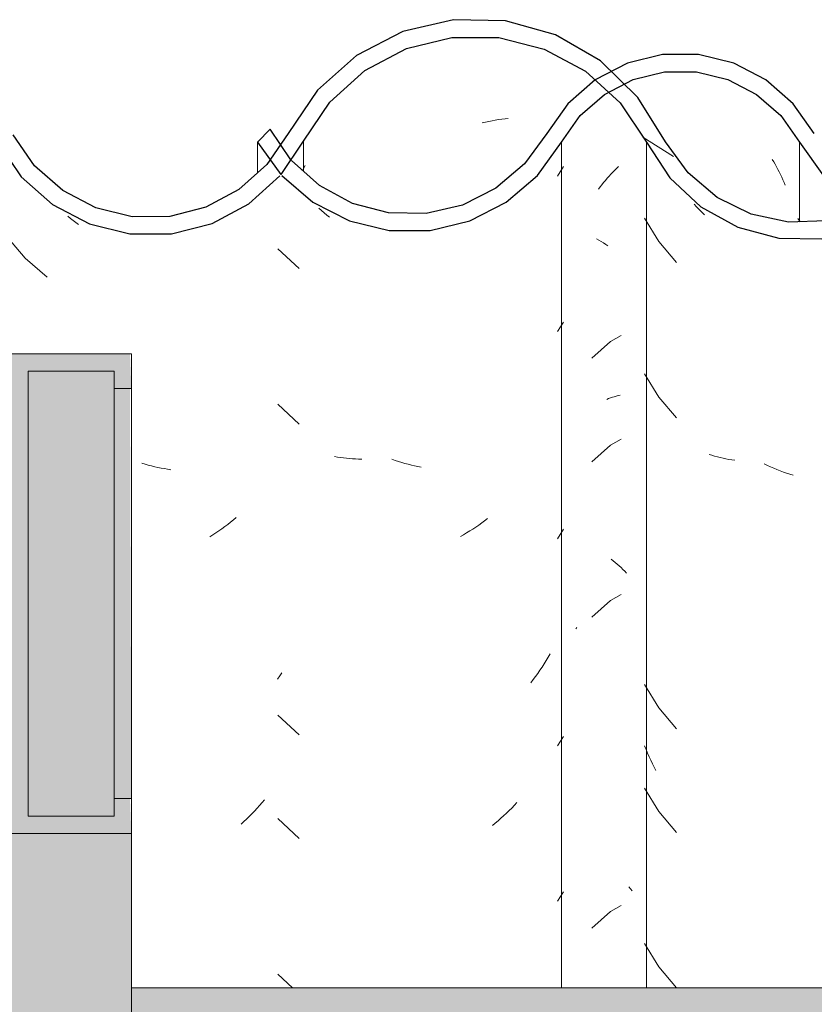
# Model space of a CAD drawing. Header units: metres. Extents: x 9.7 to 43.6, y -0.5 to 5.6.
# Tile 103 of 154: x 28.182 to 28.413, y 2.907 to 3.194. Entities that reach past the tile are written whole.
import ezdxf

# ---------------------------------------------------------------- set-up
doc = ezdxf.new("R2010")
doc.units = ezdxf.units.M
doc.layers.add('A-GLAZ-CWMG', color=7, linetype='Continuous', lineweight=5)
doc.layers.add('A-ROOF', color=7, linetype='Continuous', lineweight=5)
pattern_1 = [(49.99999999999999, (-1.416, 2.847), (0.3643649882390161, -0.03187713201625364), [0.0381, -0.4191]), (355, (-1.416, 2.847), (-0.07048450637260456, 0.382117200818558), [0.03048, -0.33528]), (100.451, (-1.386, 2.845), (0.2938857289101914, 0.3502294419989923), [0.03238, -0.35618]), (46.184, (-1.416, 2.949), (0.5421605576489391, -0.08408366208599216), [0.05715, -0.62865]), (96.636, (-1.371, 2.942), (0.4748050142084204, 0.494854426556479), [0.04857, -0.53427]), (351.184, (-1.416, 2.949), (0.4748105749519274, 0.4948459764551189), [0.04572, -0.50292]), (21, (-1.366, 2.923), (0.3032264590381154, -0.204528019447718), [0.0381, -0.4191]), (326, (-1.366, 2.923), (0.1236069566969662, 0.3683788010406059), [0.03048, -0.33528]), (71.45100000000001, (-1.34, 2.906), (0.4268328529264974, 0.1638389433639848), [0.03238, -0.35618]), (37.50000000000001, (-1.416, 2.847), (0.006180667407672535, 0.1691081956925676), [0.01676, -0.31445, 0.01676, -0.3236, -0.33655]), (37.50000000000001, (-1.416, 2.847), (0.006180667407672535, 0.1691081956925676), [-0.6715800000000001, 0.01676, -0.31979]), (7.499999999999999, (-1.416, 2.847), (0.1336413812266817, 0.2003577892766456), [0.01676, -0.17729, 0.01676, -0.30683, -0.12827]), (7.499999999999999, (-1.416, 2.847), (0.1336413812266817, 0.2003577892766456), [-0.51765, 0.01676, -0.11151]), (327.5, (-1.53, 2.847), (0.2711815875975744, -0.01146058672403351), [0.01676, -0.11024, 0.01676, -0.37948, -0.52578]), (327.5, (-1.53, 2.847), (0.2711815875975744, -0.01146058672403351), [-0.5232399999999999, 0.01676, -0.50902]), (317.5, (-1.58, 2.847), (0.2962578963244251, 0.05085069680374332), [0.01676, -0.14834, 0.01676, -0.24638, -0.37338]), (317.5, (-1.58, 2.847), (0.2962578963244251, 0.05085069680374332), [-0.42824, 0.01676, -0.35662])]

# ---------------------------------------------------------------- blocks, each defined once
blk = doc.blocks.new('FP_132-B')
at = {"layer": 'A-GLAZ-CWMG', "color": 9, "true_color": 0xc0c0c0}
blk.add_line((-1.81218007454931, 3.135888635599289), (-1.811485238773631, 3.134899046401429), dxfattribs=at)
blk = doc.blocks.new('FP_133-B')
at = {"layer": 'A-GLAZ-CWMG', "color": 9, "true_color": 0xc0c0c0}
for p, q in [((-1.864883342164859, 3.150439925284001), (-1.864312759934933, 3.150985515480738)), ((-1.819604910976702, 3.153061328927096), (-1.819175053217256, 3.152344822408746)), ((-1.819175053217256, 3.152344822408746), (-1.818755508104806, 3.151620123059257)), ((-1.818755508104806, 3.151620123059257), (-1.818346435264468, 3.150887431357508)), ((-1.818346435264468, 3.150887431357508), (-1.817947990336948, 3.150146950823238)), ((-1.8676280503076, 3.147552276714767), (-1.867094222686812, 3.148150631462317)), ((-1.867094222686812, 3.148150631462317), (-1.866552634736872, 3.148738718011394)), ((-1.866552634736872, 3.148738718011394), (-1.866003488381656, 3.149316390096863)), ((-1.866003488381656, 3.149316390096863), (-1.865446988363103, 3.149883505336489)), ((-1.865446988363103, 3.149883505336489), (-1.864883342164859, 3.150439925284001)), ((-1.817947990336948, 3.150146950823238), (-1.817560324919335, 3.149398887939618)), ((-1.817560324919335, 3.149398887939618), (-1.817183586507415, 3.148643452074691)), ((-1.817183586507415, 3.148643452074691), (-1.816817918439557, 3.147880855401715)), ((-1.869681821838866, 3.145059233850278), (-1.869180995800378, 3.145697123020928)), ((-1.869180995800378, 3.145697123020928), (-1.868671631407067, 3.146325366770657)), ((-1.868671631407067, 3.146325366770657), (-1.868153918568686, 3.146943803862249)), ((-1.868153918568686, 3.146943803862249), (-1.8676280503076, 3.147552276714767)), ((-1.816817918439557, 3.147880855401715), (-1.816463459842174, 3.147111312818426)), ((-1.816463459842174, 3.147111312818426), (-1.816120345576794, 3.146335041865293)), ((-1.816120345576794, 3.146335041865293), (-1.81578870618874, 3.145552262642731)), ((-1.870173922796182, 3.144411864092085), (-1.869681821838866, 3.145059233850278)), ((-1.866627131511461, 3.100081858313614), (-1.872112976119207, 3.09521341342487)), ((-1.863537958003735, 3.101826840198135), (-1.866627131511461, 3.100081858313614)), ((-1.86774102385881, 3.083244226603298), (-1.867208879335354, 3.083453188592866)), ((-1.867208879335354, 3.083453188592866), (-1.86666893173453, 3.083651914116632)), ((-1.86666893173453, 3.083651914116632), (-1.866121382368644, 3.083840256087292)), ((-1.866121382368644, 3.083840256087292), (-1.865566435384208, 3.084018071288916)), ((-1.865566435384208, 3.084018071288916), (-1.865004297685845, 3.084185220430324)), ((-1.865004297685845, 3.084185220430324), (-1.864435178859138, 3.084341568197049)), ((-1.864435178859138, 3.084341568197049), (-1.86385929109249, 3.08448698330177)), ((-1.863537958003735, 3.071684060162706), (-1.866627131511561, 3.069939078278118)), ((-1.866627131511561, 3.069939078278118), (-1.872112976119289, 3.065070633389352)), ((-1.863537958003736, 3.026469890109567), (-1.86662713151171, 3.024724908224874)), ((-1.86662713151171, 3.024724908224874), (-1.872112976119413, 3.01985646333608)), ((-1.876771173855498, 3.016528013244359), (-1.876443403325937, 3.016910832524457)), ((-1.863537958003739, 2.936041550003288), (-1.866627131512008, 2.934296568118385)), ((-1.866627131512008, 2.934296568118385), (-1.872112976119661, 2.929428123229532))]:
    blk.add_line(p, q, dxfattribs=at)
blk = doc.blocks.new('FP_134-B')
at = {"layer": 'A-GLAZ-CWMG', "color": 9, "true_color": 0xc0c0c0}
for p, q in [((-1.882074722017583, 3.148208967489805), (-1.88038244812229, 3.150955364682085)), ((-1.95083204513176, 3.138169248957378), (-1.951609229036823, 3.138850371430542)), ((-1.950046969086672, 3.137501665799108), (-1.95083204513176, 3.138169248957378)), ((-1.949254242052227, 3.136847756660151), (-1.950046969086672, 3.137501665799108)), ((-1.948454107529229, 3.136207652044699), (-1.949254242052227, 3.136847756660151)), ((-1.963474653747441, 3.127043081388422), (-1.957327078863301, 3.121283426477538)), ((-1.882074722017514, 3.102994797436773), (-1.880382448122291, 3.105741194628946)), ((-1.963474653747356, 3.081828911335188), (-1.957327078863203, 3.076069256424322)), ((-1.946160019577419, 3.066470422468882), (-1.947016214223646, 3.066619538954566)), ((-1.945296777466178, 3.06633687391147), (-1.946160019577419, 3.066470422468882)), ((-1.944426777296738, 3.066219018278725), (-1.945296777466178, 3.06633687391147)), ((-1.943550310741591, 3.066116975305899), (-1.944426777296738, 3.066219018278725)), ((-1.942667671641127, 3.066030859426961), (-1.943550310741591, 3.066116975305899)), ((-1.94177915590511, 3.06596077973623), (-1.942667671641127, 3.066030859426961)), ((-1.940885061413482, 3.065906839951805), (-1.94177915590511, 3.06596077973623)), ((-1.939985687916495, 3.065869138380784), (-1.940885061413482, 3.065906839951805)), ((-1.939081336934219, 3.065847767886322), (-1.939985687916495, 3.065869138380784)), ((-1.929332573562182, 3.065486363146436), (-1.930270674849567, 3.065810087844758)), ((-1.928393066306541, 3.06517963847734), (-1.929332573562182, 3.065486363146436)), ((-1.927452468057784, 3.064889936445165), (-1.928393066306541, 3.06517963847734)), ((-1.926511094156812, 3.064617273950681), (-1.927452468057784, 3.064889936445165)), ((-1.925569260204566, 3.06436166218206), (-1.926511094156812, 3.064617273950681)), ((-1.924627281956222, 3.064123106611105), (-1.925569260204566, 3.06436166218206)), ((-1.923685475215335, 3.063901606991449), (-1.924627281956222, 3.064123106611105)), ((-1.922744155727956, 3.063697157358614), (-1.923685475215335, 3.063901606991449)), ((-1.921803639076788, 3.063509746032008), (-1.922744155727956, 3.063697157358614)), ((-1.903301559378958, 3.047927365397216), (-1.904158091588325, 3.047300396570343)), ((-1.902452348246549, 3.048569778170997), (-1.903301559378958, 3.047927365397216)), ((-1.907651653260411, 3.044949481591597), (-1.908540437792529, 3.044401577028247)), ((-1.906768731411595, 3.045513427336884), (-1.907651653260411, 3.044949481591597)), ((-1.905891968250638, 3.046093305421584), (-1.906768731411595, 3.045513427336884)), ((-1.905021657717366, 3.046689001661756), (-1.905891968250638, 3.046093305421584)), ((-1.904158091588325, 3.047300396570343), (-1.905021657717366, 3.046689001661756)), ((-1.882074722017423, 3.042709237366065), (-1.880382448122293, 3.045455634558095)), ((-1.90943478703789, 3.043869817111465), (-1.910334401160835, 3.043354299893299)), ((-1.908540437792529, 3.044401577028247), (-1.90943478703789, 3.043869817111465)), ((-1.884779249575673, 3.008215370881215), (-1.885370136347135, 3.007250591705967)), ((-1.884201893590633, 3.009190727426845), (-1.884779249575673, 3.008215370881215)), ((-1.88659170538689, 3.005353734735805), (-1.88722197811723, 3.004422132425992)), ((-1.885974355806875, 3.006296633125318), (-1.88659170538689, 3.005353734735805)), ((-1.885370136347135, 3.007250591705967), (-1.885974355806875, 3.006296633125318)), ((-1.888520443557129, 3.002593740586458), (-1.889188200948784, 3.001697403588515)), ((-1.887864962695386, 3.003502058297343), (-1.888520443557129, 3.002593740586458)), ((-1.88722197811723, 3.004422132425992), (-1.887864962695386, 3.003502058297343)), ((-1.889188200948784, 3.001697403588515), (-1.889868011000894, 3.0008132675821)), ((-1.963474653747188, 2.99140057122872), (-1.957327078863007, 2.985640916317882)), ((-1.882074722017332, 2.982423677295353), (-1.880382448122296, 2.985170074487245)), ((-1.894651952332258, 2.965144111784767), (-1.895415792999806, 2.96435967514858)), ((-1.89389833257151, 2.965942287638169), (-1.894651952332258, 2.965144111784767)), ((-1.897766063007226, 2.962090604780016), (-1.898568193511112, 2.961362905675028)), ((-1.896973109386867, 2.96283274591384), (-1.897766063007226, 2.962090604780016)), ((-1.896189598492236, 2.963589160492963), (-1.896973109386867, 2.96283274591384)), ((-1.895415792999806, 2.96435967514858), (-1.896189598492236, 2.963589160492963)), ((-1.963474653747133, 2.961257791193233), (-1.957327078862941, 2.955498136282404)), ((-1.900198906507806, 2.959951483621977), (-1.901026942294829, 2.959268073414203)), ((-1.899379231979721, 2.960649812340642), (-1.900198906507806, 2.959951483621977)), ((-1.898568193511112, 2.961362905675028), (-1.899379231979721, 2.960649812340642)), ((-1.882074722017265, 2.937209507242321), (-1.880382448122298, 2.939955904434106)), ((-1.963474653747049, 2.91604362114), (-1.959219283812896, 2.912056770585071))]:
    blk.add_line(p, q, dxfattribs=at)
blk = doc.blocks.new('Rectangular Mullion - Telha Fibrocimento - Ondulada-1909083-B')
at = {"layer": 'A-GLAZ-CWMG', "true_color": 0x808080}
h = blk.add_hatch(dxfattribs=at)
h.set_pattern_fill('FP_25', color=8, style=0, pattern_type=2)
h.set_pattern_definition(pattern_1)
h.paths.add_polyline_path([(-1.205336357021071, 3.129926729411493), (-1.193345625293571, 3.132735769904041), (-1.182374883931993, 3.138378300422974), (-1.172698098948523, 3.147053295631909), (-1.159056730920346, 3.166646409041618), (-1.150033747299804, 3.174692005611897), (-1.139401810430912, 3.180383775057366), (-1.127457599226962, 3.183411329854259), (-1.114450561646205, 3.18330610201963), (-1.101792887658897, 3.179848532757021), (-1.093181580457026, 3.17557590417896), (-1.083918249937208, 3.167814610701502), (-1.068412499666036, 3.147759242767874), (-1.057827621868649, 3.139869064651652), (-1.044268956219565, 3.134735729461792), (-1.032481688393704, 3.133220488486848), (-1.019535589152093, 3.134861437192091), (-1.007313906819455, 3.139769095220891), (-0.9966985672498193, 3.147617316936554), (-0.980737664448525, 3.167312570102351), (-0.9710299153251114, 3.174499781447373), (-0.9594611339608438, 3.179064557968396), (-0.9472973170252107, 3.180488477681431), (-0.9339941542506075, 3.178270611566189), (-0.9247922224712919, 3.174599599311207), (-0.9150542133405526, 3.167454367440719), (-0.9018671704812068, 3.150422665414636), (-0.8992561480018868, 3.147682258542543), (-0.893157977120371, 3.142142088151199), (-0.8839092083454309, 3.136752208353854), (-0.8737553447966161, 3.133421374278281), (-0.8631388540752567, 3.132294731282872), (-0.8631388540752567, 3.137344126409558), (-0.8763549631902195, 3.139491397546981), (-0.8857299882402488, 3.143318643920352), (-0.8951753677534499, 3.150422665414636), (-0.9108668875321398, 3.17036307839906), (-0.92282126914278, 3.179064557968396), (-0.9362114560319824, 3.184045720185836), (-0.9479237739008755, 3.185519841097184), (-0.9606343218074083, 3.184003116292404), (-0.9732140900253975, 3.179013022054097), (-0.984073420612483, 3.171030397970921), (-1.000075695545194, 3.151310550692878), (-1.009658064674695, 3.144205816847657), (-1.020694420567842, 3.139753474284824), (-1.032583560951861, 3.13825026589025), (-1.045625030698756, 3.140300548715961), (-1.055305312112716, 3.14420581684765), (-1.064887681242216, 3.151310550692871), (-1.083918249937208, 3.174307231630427), (-1.090164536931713, 3.17959374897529), (-1.103981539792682, 3.186010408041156), (-1.115720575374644, 3.188514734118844), (-1.127749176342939, 3.188444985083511), (-1.140115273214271, 3.185486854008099), (-1.151743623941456, 3.179593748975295), (-1.161717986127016, 3.171151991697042), (-1.173068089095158, 3.155059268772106), (-1.175513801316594, 3.151248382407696), (-1.183563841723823, 3.143604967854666), (-1.193541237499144, 3.13802757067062), (-1.205336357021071, 3.135086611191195), (-1.214862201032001, 3.134794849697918), (-1.225660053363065, 3.137132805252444), (-1.235592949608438, 3.142011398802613), (-1.244085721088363, 3.149148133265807), (-1.251526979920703, 3.159558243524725), (-1.258643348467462, 3.171105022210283), (-1.269542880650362, 3.181700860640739), (-1.282679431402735, 3.189270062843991), (-1.299192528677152, 3.193394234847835), (-1.312366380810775, 3.193692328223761), (-1.327103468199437, 3.19027527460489), (-1.340561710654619, 3.183307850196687), (-1.351919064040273, 3.17321563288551), (-1.366654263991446, 3.151556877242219), (-1.374783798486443, 3.144247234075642), (-1.384401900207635, 3.139107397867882), (-1.39495426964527, 3.136433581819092), (-1.406510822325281, 3.136544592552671), (-1.418291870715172, 3.13993116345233), (-1.426077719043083, 3.143994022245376), (-1.434277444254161, 3.151223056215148), (-1.448605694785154, 3.171909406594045), (-1.459185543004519, 3.18133071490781), (-1.47363727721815, 3.188439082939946), (-1.486151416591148, 3.191381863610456), (-1.499453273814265, 3.191432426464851), (-1.513161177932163, 3.188104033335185), (-1.527428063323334, 3.180065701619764), (-1.53634711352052, 3.172242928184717), (-1.550733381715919, 3.151658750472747), (-1.560659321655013, 3.143514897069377), (-1.569730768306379, 3.139087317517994), (-1.580762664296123, 3.13678180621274), (-1.590471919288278, 3.136921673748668), (-1.602145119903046, 3.140270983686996), (-1.604792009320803, 3.141652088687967), (-1.607563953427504, 3.140195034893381), (-1.609987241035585, 3.144362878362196), (-1.618161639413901, 3.151545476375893), (-1.632488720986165, 3.171985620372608), (-1.64301216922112, 3.181241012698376), (-1.65713123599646, 3.188152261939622), (-1.669512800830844, 3.19106956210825), (-1.682894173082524, 3.19108772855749), (-1.696451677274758, 3.187777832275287), (-1.708854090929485, 3.181326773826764), (-1.719401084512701, 3.172098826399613), (-1.733786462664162, 3.151759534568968), (-1.741956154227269, 3.144644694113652), (-1.75154944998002, 3.139668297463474), (-1.763914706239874, 3.137108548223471), (-1.773293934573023, 3.137226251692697), (-1.781442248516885, 3.139216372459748), (-1.78402089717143, 3.137544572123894), (-1.783588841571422, 3.139821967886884), (-1.792885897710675, 3.144644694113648), (-1.801055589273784, 3.151759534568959), (-1.813476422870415, 3.169254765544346), (-1.821644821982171, 3.176301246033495), (-1.832506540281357, 3.181469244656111), (-1.842743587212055, 3.183549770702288), (-1.851538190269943, 3.183549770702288), (-1.863850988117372, 3.179967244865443), (-1.866415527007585, 3.178636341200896), (-1.862632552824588, 3.174958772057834), (-1.858668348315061, 3.176640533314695), (-1.850958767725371, 3.178529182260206), (-1.841021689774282, 3.178387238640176), (-1.832305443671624, 3.176196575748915), (-1.824186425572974, 3.171970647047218), (-1.817108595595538, 3.165780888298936), (-1.803329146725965, 3.147103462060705), (-1.795588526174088, 3.140390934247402), (-1.783292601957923, 3.134495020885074), (-1.772742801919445, 3.132077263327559), (-1.759081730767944, 3.13265657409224), (-1.748659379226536, 3.135514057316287), (-1.737214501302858, 3.142139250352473), (-1.730021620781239, 3.148432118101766), (-1.715647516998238, 3.168758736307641), (-1.70400653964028, 3.178210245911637), (-1.693206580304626, 3.183412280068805), (-1.682259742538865, 3.186073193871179), (-1.669512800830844, 3.186046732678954), (-1.65713123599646, 3.18298264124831), (-1.645671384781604, 3.17692915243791), (-1.636195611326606, 3.16859380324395), (-1.621880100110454, 3.148166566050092), (-1.612001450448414, 3.139769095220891), (-1.602145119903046, 3.134617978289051), (-1.588392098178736, 3.131753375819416), (-1.578459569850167, 3.131759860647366), (-1.566790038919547, 3.134641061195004), (-1.556125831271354, 3.1402320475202), (-1.547072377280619, 3.148215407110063), (-1.532707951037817, 3.168775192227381), (-1.522993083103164, 3.177329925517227), (-1.524548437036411, 3.179776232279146), (-1.520666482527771, 3.178547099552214), (-1.511551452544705, 3.183315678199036), (-1.499033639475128, 3.18639209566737), (-1.485355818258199, 3.186187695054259), (-1.471673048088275, 3.182261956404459), (-1.462202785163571, 3.17729290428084), (-1.452498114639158, 3.168726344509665), (-1.438150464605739, 3.148017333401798), (-1.42904654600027, 3.139921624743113), (-1.416410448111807, 3.133800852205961), (-1.405832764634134, 3.131371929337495), (-1.394387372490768, 3.131409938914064), (-1.382625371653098, 3.134381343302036), (-1.371907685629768, 3.140111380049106), (-1.362856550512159, 3.148267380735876), (-1.348290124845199, 3.169732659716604), (-1.338106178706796, 3.178879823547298), (-1.326044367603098, 3.185279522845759), (-1.312366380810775, 3.188554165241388), (-1.297250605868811, 3.188022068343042), (-1.285981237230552, 3.185160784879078), (-1.273956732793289, 3.17868969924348), (-1.263825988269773, 3.169482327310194), (-1.249397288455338, 3.147697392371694), (-1.240339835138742, 3.139270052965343), (-1.229543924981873, 3.133292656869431), (-1.217643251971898, 3.130116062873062), (-1.214862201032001, 3.130073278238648)])
h.paths.add_polyline_path([(-1.93108835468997, 3.132362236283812), (-1.919189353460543, 3.132362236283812), (-1.907615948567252, 3.135157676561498), (-1.89520160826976, 3.142139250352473), (-1.887605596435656, 3.148821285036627), (-1.873981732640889, 3.167066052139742), (-1.867463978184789, 3.172766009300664), (-1.87158789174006, 3.175786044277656), (-1.879083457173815, 3.169254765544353), (-1.891662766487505, 3.15174051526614), (-1.901213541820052, 3.14404260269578), (-1.909750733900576, 3.139753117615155), (-1.920371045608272, 3.137316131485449), (-1.931260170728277, 3.137479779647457), (-1.942661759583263, 3.140698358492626), (-1.951944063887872, 3.145909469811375), (-1.960506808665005, 3.154189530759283), (-1.965716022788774, 3.161824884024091), (-1.969388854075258, 3.158080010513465), (-1.960986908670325, 3.147208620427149), (-1.95140856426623, 3.139638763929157), (-1.941804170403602, 3.134950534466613), (-1.936293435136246, 3.133619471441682)])
at = {"layer": 'A-GLAZ-CWMG', "lineweight": 25}
for p, q in [((-1.965716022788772, 3.161824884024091), (-1.969388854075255, 3.158080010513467)), ((-1.959705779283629, 3.152961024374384), (-1.965716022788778, 3.161824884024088)), ((-1.969388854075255, 3.158080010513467), (-1.962619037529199, 3.148671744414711))]:
    blk.add_line(p, q, dxfattribs=at)
at = {"layer": 'A-GLAZ-CWMG'}
for p, q in [((-1.969388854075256, 3.14912055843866), (-1.969388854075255, 3.158080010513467)), ((-1.880888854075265, 2.912056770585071), (-1.880888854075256, 3.158080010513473)), ((-1.811671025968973, 3.134893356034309), (-1.811671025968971, 3.158080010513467))]:
    blk.add_line(p, q, dxfattribs=at)
at = {"layer": 'A-GLAZ-CWMG', "lineweight": 25, "flags": 128}
for points in [[(-1.807344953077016, 3.160615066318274), (-1.813476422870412, 3.169254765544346), (-1.821443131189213, 3.176196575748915), (-1.830799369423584, 3.181052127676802), (-1.841021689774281, 3.183549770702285), (-1.851538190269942, 3.183549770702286), (-1.861760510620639, 3.181052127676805), (-1.871116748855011, 3.176196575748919), (-1.879083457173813, 3.169254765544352), (-1.885214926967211, 3.160615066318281)], [(-1.880888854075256, 3.158080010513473), (-1.875451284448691, 3.165780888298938), (-1.868373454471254, 3.171970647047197), (-1.860053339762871, 3.176301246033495), (-1.850958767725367, 3.178529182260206), (-1.841601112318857, 3.178529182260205), (-1.832506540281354, 3.176301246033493), (-1.824186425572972, 3.171970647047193), (-1.817108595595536, 3.165780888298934), (-1.811671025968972, 3.158080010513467)], [(-1.885214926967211, 3.160615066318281), (-1.891662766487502, 3.151740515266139), (-1.899998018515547, 3.14465333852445), (-1.909750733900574, 3.139753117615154), (-1.92037104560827, 3.137316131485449), (-1.931260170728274, 3.137479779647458), (-1.9418041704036, 3.140234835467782), (-1.951408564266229, 3.145425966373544), (-1.959531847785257, 3.152760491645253)], [(-1.962350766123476, 3.148378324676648), (-1.953276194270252, 3.140595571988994), (-1.942661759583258, 3.135157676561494), (-1.931088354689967, 3.13236223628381), (-1.919189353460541, 3.132362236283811), (-1.90761594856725, 3.135157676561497), (-1.897001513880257, 3.140595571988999), (-1.887926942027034, 3.148378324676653), (-1.880888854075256, 3.158080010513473)], [(-1.811671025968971, 3.158080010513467), (-1.804671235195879, 3.148267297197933), (-1.795588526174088, 3.140390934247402), (-1.784930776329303, 3.134891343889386), (-1.77329393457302, 3.132076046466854), (-1.76132869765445, 3.132102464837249), (-1.7497041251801, 3.134969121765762), (-1.739070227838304, 3.140515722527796), (-1.730021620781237, 3.148432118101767), (-1.723064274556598, 3.158275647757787)]]:
    blk.add_lwpolyline(points, dxfattribs=at)
at = {"layer": 'A-GLAZ-CWMG'}
for name in ['FP_134-B', 'FP_133-B', 'FP_132-B']:
    blk.add_blockref(name, (0, 0), dxfattribs=at)
blk = doc.blocks.new('FP_153-B')
at = {"layer": 'A-GLAZ-CWMG', "color": 9, "true_color": 0xc0c0c0}
for p, q in [((-1.771344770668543, 3.141045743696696), (-1.765483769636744, 3.149609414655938)), ((-1.841607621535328, 3.139253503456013), (-1.842342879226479, 3.140045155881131)), ((-1.840862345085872, 3.138475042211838), (-1.841607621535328, 3.139253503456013)), ((-1.840107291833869, 3.137709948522), (-1.840862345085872, 3.138475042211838)), ((-1.839342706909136, 3.136958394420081), (-1.840107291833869, 3.137709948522)), ((-1.856730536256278, 3.135910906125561), (-1.852607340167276, 3.129119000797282)), ((-1.852607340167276, 3.129119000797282), (-1.847466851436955, 3.123043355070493)), ((-1.856730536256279, 3.090696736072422), (-1.852607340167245, 3.083904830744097)), ((-1.852607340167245, 3.083904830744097), (-1.84746685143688, 3.07782918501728)), ((-1.837195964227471, 3.066957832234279), (-1.837999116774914, 3.067205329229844)), ((-1.836383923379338, 3.066724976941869), (-1.837195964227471, 3.066957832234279)), ((-1.835563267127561, 3.066506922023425), (-1.836383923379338, 3.066724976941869)), ((-1.834734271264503, 3.066303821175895), (-1.835563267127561, 3.066506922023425)), ((-1.833897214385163, 3.066115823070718), (-1.834734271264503, 3.066303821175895)), ((-1.833052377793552, 3.065943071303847), (-1.833897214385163, 3.066115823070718)), ((-1.832200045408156, 3.065785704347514), (-1.833052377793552, 3.065943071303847)), ((-1.831340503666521, 3.065643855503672), (-1.832200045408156, 3.065785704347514)), ((-1.830474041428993, 3.065517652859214), (-1.831340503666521, 3.065643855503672)), ((-1.821003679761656, 3.064019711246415), (-1.821924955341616, 3.06445329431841)), ((-1.820078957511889, 3.063602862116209), (-1.821003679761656, 3.064019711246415)), ((-1.819151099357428, 3.063202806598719), (-1.820078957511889, 3.063602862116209)), ((-1.818220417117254, 3.062819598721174), (-1.819151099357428, 3.063202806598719)), ((-1.817287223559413, 3.062453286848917), (-1.818220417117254, 3.062819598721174)), ((-1.816351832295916, 3.062103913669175), (-1.817287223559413, 3.062453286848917)), ((-1.815414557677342, 3.061771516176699), (-1.816351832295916, 3.062103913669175)), ((-1.814475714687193, 3.06145612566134), (-1.815414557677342, 3.061771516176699)), ((-1.813535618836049, 3.061157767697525), (-1.814475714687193, 3.06145612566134)), ((-1.796398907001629, 3.042339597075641), (-1.797305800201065, 3.041848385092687)), ((-1.795496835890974, 3.042847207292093), (-1.796398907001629, 3.042339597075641)), ((-1.794599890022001, 3.043371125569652), (-1.795496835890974, 3.042847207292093)), ((-1.793708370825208, 3.043911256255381), (-1.794599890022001, 3.043371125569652)), ((-1.800975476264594, 3.040049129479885), (-1.801901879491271, 3.039641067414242)), ((-1.800052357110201, 3.040473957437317), (-1.800975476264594, 3.040049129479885)), ((-1.799132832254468, 3.040915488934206), (-1.800052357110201, 3.040473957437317)), ((-1.798217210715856, 3.041373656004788), (-1.799132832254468, 3.040915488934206)), ((-1.797305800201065, 3.041848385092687), (-1.798217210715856, 3.041373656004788)), ((-1.856730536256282, 3.000268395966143), (-1.852607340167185, 2.993476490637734)), ((-1.852607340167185, 2.993476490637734), (-1.84746685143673, 2.987400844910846)), ((-1.856311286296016, 2.981356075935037), (-1.856730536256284, 2.982403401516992)), ((-1.855877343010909, 2.980316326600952), (-1.856311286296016, 2.981356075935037)), ((-1.855428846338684, 2.979284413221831), (-1.855877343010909, 2.980316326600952)), ((-1.854965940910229, 2.978260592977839), (-1.855428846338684, 2.979284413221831)), ((-1.854488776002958, 2.977245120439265), (-1.854965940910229, 2.978260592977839)), ((-1.85399750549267, 2.976238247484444), (-1.854488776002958, 2.977245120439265)), ((-1.853492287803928, 2.975240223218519), (-1.85399750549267, 2.976238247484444)), ((-1.856730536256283, 2.970125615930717), (-1.852607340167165, 2.963333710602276)), ((-1.852607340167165, 2.963333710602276), (-1.84746685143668, 2.957258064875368)), ((-1.789600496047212, 2.956235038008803), (-1.790462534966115, 2.955620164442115)), ((-1.788745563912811, 2.956865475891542), (-1.789600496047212, 2.956235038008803)), ((-1.787898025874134, 2.957511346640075), (-1.788745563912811, 2.956865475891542)), ((-1.787058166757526, 2.958172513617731), (-1.787898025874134, 2.957511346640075)), ((-1.786226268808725, 2.958848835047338), (-1.787058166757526, 2.958172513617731)), ((-1.791331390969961, 2.955020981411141), (-1.792206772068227, 2.954437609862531)), ((-1.790462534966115, 2.955620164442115), (-1.791331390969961, 2.955020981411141)), ((-1.856730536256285, 2.924911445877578), (-1.852607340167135, 2.918119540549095)), ((-1.852607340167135, 2.918119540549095), (-1.847477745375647, 2.912056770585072)), ((-1.787856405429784, 2.878811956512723), (-1.7887035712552, 2.878643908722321)), ((-1.787016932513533, 2.878995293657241), (-1.787856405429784, 2.878811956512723)), ((-1.786185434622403, 2.879193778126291), (-1.787016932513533, 2.878995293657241)), ((-1.790419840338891, 2.878354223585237), (-1.79128836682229, 2.878232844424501)), ((-1.789558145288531, 2.878491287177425), (-1.790419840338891, 2.878354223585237)), ((-1.7887035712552, 2.878643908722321), (-1.789558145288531, 2.878491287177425))]:
    blk.add_line(p, q, dxfattribs=at)
blk = doc.blocks.new('FP_154-B')
at = {"layer": 'A-GLAZ-CWMG', "color": 9, "true_color": 0xc0c0c0}
for p, q in [((-1.904031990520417, 3.163694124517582), (-1.90307308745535, 3.163914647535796)), ((-1.90307308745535, 3.163914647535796), (-1.902115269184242, 3.164117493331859)), ((-1.902115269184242, 3.164117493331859), (-1.90115886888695, 3.164302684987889)), ((-1.90115886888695, 3.164302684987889), (-1.900204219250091, 3.164470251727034)), ((-1.900204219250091, 3.164470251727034), (-1.899251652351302, 3.164620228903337)), ((-1.899251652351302, 3.164620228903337), (-1.898301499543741, 3.164752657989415)), ((-1.898301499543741, 3.164752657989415), (-1.897354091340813, 3.164867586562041)), ((-1.897354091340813, 3.164867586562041), (-1.896409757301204, 3.164965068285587)), ((-1.87072867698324, 3.129952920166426), (-1.870038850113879, 3.129561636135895)), ((-1.870038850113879, 3.129561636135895), (-1.869361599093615, 3.129157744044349)), ((-1.869361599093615, 3.129157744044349), (-1.868697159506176, 3.128741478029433)), ((-1.868697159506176, 3.128741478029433), (-1.868045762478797, 3.128313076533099)), ((-1.868045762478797, 3.128313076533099), (-1.867407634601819, 3.127872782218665)), ((-1.866469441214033, 3.03675741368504), (-1.865865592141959, 3.036288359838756)), ((-1.865865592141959, 3.036288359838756), (-1.865275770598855, 3.035808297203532)), ((-1.865275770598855, 3.035808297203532), (-1.86470018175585, 3.035317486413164)), ((-1.86470018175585, 3.035317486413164), (-1.86413902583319, 3.034816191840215)), ((-1.86413902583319, 3.034816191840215), (-1.863592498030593, 3.034304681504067)), ((-1.863592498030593, 3.034304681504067), (-1.863060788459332, 3.033783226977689)), ((-1.863060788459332, 3.033783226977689), (-1.862544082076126, 3.033252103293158)), ((-1.862544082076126, 3.033252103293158), (-1.862042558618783, 3.032711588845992)), ((-1.861314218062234, 2.941449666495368), (-1.860842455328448, 2.940875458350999)), ((-1.860842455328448, 2.940875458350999), (-1.860387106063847, 2.940292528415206))]:
    blk.add_line(p, q, dxfattribs=at)
blk = doc.blocks.new('FP_155-B')
at = {"layer": 'A-GLAZ-CWMG', "color": 9, "true_color": 0xc0c0c0}
for p, q in [((-1.956291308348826, 3.149834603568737), (-1.95550628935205, 3.151262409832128)), ((-2.023832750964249, 3.135895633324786), (-2.024589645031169, 3.136503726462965)), ((-2.02306932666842, 3.1353001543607), (-2.023832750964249, 3.135895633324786)), ((-2.022299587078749, 3.134717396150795), (-2.02306932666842, 3.1353001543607)), ((-2.021523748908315, 3.134147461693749), (-2.022299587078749, 3.134717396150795)), ((-2.042446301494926, 3.130753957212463), (-2.037054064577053, 3.124295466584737)), ((-2.037054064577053, 3.124295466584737), (-2.030653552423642, 3.118810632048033)), ((-2.002157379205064, 3.064371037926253), (-2.003098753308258, 3.064646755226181)), ((-2.001215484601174, 3.064112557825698), (-2.002157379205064, 3.064371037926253)), ((-2.000273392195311, 3.063871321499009), (-2.001215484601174, 3.064112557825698)), ((-1.999331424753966, 3.063647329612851), (-2.000273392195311, 3.063871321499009)), ((-1.998389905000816, 3.063440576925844), (-1.999331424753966, 3.063647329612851)), ((-1.997449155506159, 3.063251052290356), (-1.998389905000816, 3.063440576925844)), ((-1.996509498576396, 3.063078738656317), (-1.997449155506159, 3.063251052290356)), ((-1.995571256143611, 3.062923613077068), (-1.996509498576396, 3.063078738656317)), ((-1.994634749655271, 3.06278564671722), (-1.995571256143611, 3.062923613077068)), ((-1.976424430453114, 3.048208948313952), (-1.977257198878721, 3.0475340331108)), ((-1.97559995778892, 3.048899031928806), (-1.976424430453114, 3.048208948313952)), ((-1.98066548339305, 3.044988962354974), (-1.981535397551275, 3.044392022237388)), ((-1.979802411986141, 3.045601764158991), (-1.98066548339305, 3.044988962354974)), ((-1.978946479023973, 3.046230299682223), (-1.979802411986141, 3.045601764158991)), ((-1.978097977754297, 3.046874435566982), (-1.978946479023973, 3.046230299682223)), ((-1.977257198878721, 3.0475340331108), (-1.978097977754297, 3.046874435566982)), ((-1.982411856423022, 3.043811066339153), (-1.983294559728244, 3.043246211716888)), ((-1.981535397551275, 3.044392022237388), (-1.982411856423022, 3.043811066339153)), ((-1.96291477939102, 3.002788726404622), (-1.96355366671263, 3.001864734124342)), ((-1.962288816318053, 3.003724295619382), (-1.96291477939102, 3.002788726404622)), ((-1.968819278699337, 2.965089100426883), (-1.969560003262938, 2.964274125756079)), ((-1.968089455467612, 2.965917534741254), (-1.968819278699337, 2.965089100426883)), ((-1.967370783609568, 2.966759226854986), (-1.968089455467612, 2.965917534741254)), ((-1.97184502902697, 2.961911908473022), (-1.972626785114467, 2.961152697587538)), ((-1.971073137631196, 2.962685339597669), (-1.97184502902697, 2.961911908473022)), ((-1.970311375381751, 2.963472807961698), (-1.971073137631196, 2.962685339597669)), ((-1.969560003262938, 2.964274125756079), (-1.970311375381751, 2.963472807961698)), ((-1.973418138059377, 2.960407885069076), (-1.974218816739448, 2.959677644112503)), ((-1.972626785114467, 2.961152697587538), (-1.973418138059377, 2.960407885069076))]:
    blk.add_line(p, q, dxfattribs=at)
blk = doc.blocks.new('Rectangular Mullion - Telha Fibrocimento - Ondulada-V142-B')
at = {"layer": 'A-GLAZ-CWMG', "true_color": 0x808080}
h = blk.add_hatch(dxfattribs=at)
h.set_pattern_fill('FP_25', color=8, style=0, pattern_type=2)
h.set_pattern_definition(pattern_1)
h.paths.add_polyline_path([(-1.805361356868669, 3.129926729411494), (-1.793370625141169, 3.132735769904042), (-1.787051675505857, 3.135985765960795), (-1.792770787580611, 3.138378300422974), (-1.793566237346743, 3.138027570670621), (-1.805361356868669, 3.135086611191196), (-1.817108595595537, 3.135275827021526), (-1.825685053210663, 3.137132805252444), (-1.835770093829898, 3.142139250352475), (-1.844110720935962, 3.149148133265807), (-1.85095876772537, 3.158595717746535), (-1.860053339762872, 3.172451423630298), (-1.869567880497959, 3.181700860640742), (-1.882704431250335, 3.189270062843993), (-1.89921752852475, 3.193394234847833), (-1.912391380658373, 3.19369232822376), (-1.927128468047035, 3.19027527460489), (-1.940586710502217, 3.183307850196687), (-1.951944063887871, 3.17321563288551), (-1.962350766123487, 3.156892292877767), (-1.959531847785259, 3.153203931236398), (-1.948315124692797, 3.1697326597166), (-1.938131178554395, 3.178879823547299), (-1.926069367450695, 3.18527952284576), (-1.912391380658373, 3.188554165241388), (-1.897275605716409, 3.188022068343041), (-1.88600623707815, 3.185160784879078), (-1.873981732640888, 3.17868969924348), (-1.863850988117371, 3.169482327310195), (-1.849422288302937, 3.147697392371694), (-1.840364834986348, 3.139270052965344), (-1.829568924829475, 3.133292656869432), (-1.817108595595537, 3.130107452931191), (-1.811671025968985, 3.130023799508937)])
h.paths.add_polyline_path([(-2.006535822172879, 3.131369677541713), (-1.994412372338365, 3.131409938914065), (-1.982650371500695, 3.134381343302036), (-1.971932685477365, 3.140111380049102), (-1.962753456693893, 3.14893341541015), (-1.965699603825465, 3.152994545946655), (-1.966679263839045, 3.15155687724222), (-1.974808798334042, 3.144247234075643), (-1.984426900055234, 3.139107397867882), (-1.994979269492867, 3.136433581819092), (-2.006535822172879, 3.136544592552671), (-2.018316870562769, 3.139931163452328), (-2.026102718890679, 3.143994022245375), (-2.03430244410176, 3.151223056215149), (-2.048630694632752, 3.171909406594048), (-2.059210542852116, 3.181330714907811), (-2.073662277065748, 3.188439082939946), (-2.086176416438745, 3.191381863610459), (-2.099478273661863, 3.191432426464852), (-2.113186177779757, 3.188104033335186), (-2.125722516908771, 3.181583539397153), (-2.136372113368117, 3.172242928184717), (-2.150758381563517, 3.151658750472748), (-2.159906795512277, 3.143923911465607), (-2.169755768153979, 3.139087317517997), (-2.180787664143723, 3.136781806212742), (-2.190496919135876, 3.136921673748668), (-2.20217011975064, 3.140270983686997), (-2.204817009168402, 3.14165208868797), (-2.207588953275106, 3.140195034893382), (-2.210012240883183, 3.14436287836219), (-2.218186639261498, 3.151545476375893), (-2.232513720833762, 3.171985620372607), (-2.24303716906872, 3.181241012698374), (-2.257156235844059, 3.188152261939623), (-2.269537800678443, 3.191069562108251), (-2.282919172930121, 3.191087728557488), (-2.296476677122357, 3.187777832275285), (-2.308879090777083, 3.181326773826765), (-2.319426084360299, 3.172098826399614), (-2.333811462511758, 3.151759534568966), (-2.341981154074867, 3.144644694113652), (-2.351574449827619, 3.139668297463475), (-2.362055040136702, 3.137108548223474), (-2.37331893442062, 3.137226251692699), (-2.381467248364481, 3.139216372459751), (-2.384045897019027, 3.137544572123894), (-2.383613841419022, 3.139821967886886), (-2.392910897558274, 3.144644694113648), (-2.401080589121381, 3.151759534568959), (-2.413501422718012, 3.169254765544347), (-2.421669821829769, 3.176301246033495), (-2.432531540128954, 3.181469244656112), (-2.441626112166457, 3.183549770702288), (-2.451563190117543, 3.183549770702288), (-2.463875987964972, 3.179967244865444), (-2.466440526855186, 3.178636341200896), (-2.462657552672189, 3.174958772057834), (-2.45869334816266, 3.176640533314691), (-2.45098376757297, 3.178529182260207), (-2.441046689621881, 3.178387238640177), (-2.432330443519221, 3.176196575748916), (-2.424211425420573, 3.171970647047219), (-2.417133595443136, 3.165780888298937), (-2.4046962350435, 3.148267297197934), (-2.394545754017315, 3.139839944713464), (-2.38331760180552, 3.134495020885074), (-2.372767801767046, 3.132077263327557), (-2.359106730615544, 3.13265657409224), (-2.348684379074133, 3.135514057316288), (-2.337239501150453, 3.142139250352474), (-2.330046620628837, 3.148432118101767), (-2.315672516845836, 3.168758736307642), (-2.304031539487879, 3.178210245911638), (-2.293231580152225, 3.183412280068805), (-2.282284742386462, 3.186073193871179), (-2.269537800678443, 3.186046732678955), (-2.257156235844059, 3.182982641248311), (-2.24583787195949, 3.177053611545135), (-2.236220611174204, 3.168593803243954), (-2.221905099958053, 3.148166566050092), (-2.212026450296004, 3.139769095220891), (-2.20217011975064, 3.134617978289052), (-2.188417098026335, 3.131753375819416), (-2.178484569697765, 3.131759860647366), (-2.166815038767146, 3.134641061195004), (-2.156150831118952, 3.140232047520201), (-2.147097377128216, 3.148215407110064), (-2.132732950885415, 3.168775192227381), (-2.123018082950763, 3.177329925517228), (-2.124573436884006, 3.179776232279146), (-2.120691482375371, 3.178547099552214), (-2.111576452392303, 3.183315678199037), (-2.099058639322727, 3.186392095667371), (-2.085380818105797, 3.18618769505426), (-2.071698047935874, 3.18226195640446), (-2.062227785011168, 3.177292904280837), (-2.052523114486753, 3.168726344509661), (-2.038175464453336, 3.148017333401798), (-2.029071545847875, 3.139921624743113), (-2.016435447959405, 3.133800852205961)])
h.paths.add_polyline_path([(-1.463163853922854, 3.132294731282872), (-1.463735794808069, 3.137418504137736), (-1.476379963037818, 3.139491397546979), (-1.486151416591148, 3.143616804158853), (-1.495200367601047, 3.150422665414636), (-1.511551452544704, 3.17086676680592), (-1.522993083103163, 3.179125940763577), (-1.52454843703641, 3.179776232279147), (-1.522993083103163, 3.177329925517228), (-1.525695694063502, 3.174950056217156), (-1.522993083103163, 3.173261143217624), (-1.51507921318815, 3.167454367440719), (-1.501892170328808, 3.150422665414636), (-1.499281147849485, 3.147682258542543), (-1.493178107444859, 3.142139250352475), (-1.483934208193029, 3.136752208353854), (-1.473637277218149, 3.133406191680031), (-1.463929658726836, 3.132376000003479)])
h.paths.add_polyline_path([(-2.519214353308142, 3.13236223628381), (-2.507640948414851, 3.135157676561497), (-2.495226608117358, 3.142139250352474), (-2.487630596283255, 3.148821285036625), (-2.473374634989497, 3.167618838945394), (-2.467488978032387, 3.172766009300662), (-2.47120394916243, 3.176142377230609), (-2.479108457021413, 3.169254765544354), (-2.491687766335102, 3.151740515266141), (-2.501238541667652, 3.144042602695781), (-2.509775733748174, 3.139753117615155), (-2.52039604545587, 3.137316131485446), (-2.531285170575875, 3.137479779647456), (-2.542686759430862, 3.140698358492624), (-2.551969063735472, 3.145909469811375), (-2.559707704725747, 3.152981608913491), (-2.565741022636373, 3.161824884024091), (-2.569413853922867, 3.158080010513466), (-2.562375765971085, 3.14837832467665), (-2.551433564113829, 3.139638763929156), (-2.5418291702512, 3.134950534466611), (-2.531113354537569, 3.13236223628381), (-2.52039604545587, 3.13236223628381)])
h.paths.add_polyline_path([(-1.632608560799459, 3.133207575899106), (-1.61956058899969, 3.134861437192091), (-1.609975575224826, 3.138710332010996), (-1.613386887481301, 3.140696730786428), (-1.614957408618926, 3.142078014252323), (-1.622083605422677, 3.139577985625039), (-1.632608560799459, 3.138250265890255), (-1.645812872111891, 3.140366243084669), (-1.657131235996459, 3.145541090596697), (-1.664912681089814, 3.151310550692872), (-1.683943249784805, 3.174307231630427), (-1.690189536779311, 3.179593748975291), (-1.695828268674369, 3.182451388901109), (-1.701321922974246, 3.179602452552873), (-1.693206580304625, 3.175575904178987), (-1.683943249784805, 3.167814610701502), (-1.668437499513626, 3.147759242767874), (-1.657131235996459, 3.139576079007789), (-1.644293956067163, 3.134735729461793), (-1.636195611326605, 3.13367667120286)])
h.paths.add_polyline_path([(-1.784020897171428, 3.137544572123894), (-1.782399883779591, 3.138378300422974), (-1.773093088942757, 3.146523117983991), (-1.759081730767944, 3.166646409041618), (-1.750058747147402, 3.1746920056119), (-1.739426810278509, 3.180383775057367), (-1.72748259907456, 3.183411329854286), (-1.713391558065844, 3.183060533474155), (-1.707908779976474, 3.181818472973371), (-1.701817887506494, 3.185486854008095), (-1.715745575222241, 3.188514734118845), (-1.727774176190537, 3.188444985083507), (-1.74014027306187, 3.185486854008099), (-1.751768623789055, 3.179593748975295), (-1.761742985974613, 3.171151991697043), (-1.773093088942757, 3.155059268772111), (-1.775538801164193, 3.151248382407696), (-1.783588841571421, 3.143604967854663), (-1.787065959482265, 3.14162567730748), (-1.783292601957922, 3.139668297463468), (-1.783745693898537, 3.138347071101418)])
h.paths.add_polyline_path([(-1.607338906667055, 3.139769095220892), (-1.596723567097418, 3.147617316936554), (-1.580762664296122, 3.167312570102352), (-1.57105491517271, 3.174499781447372), (-1.559486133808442, 3.179064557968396), (-1.547322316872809, 3.180488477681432), (-1.534019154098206, 3.17827061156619), (-1.53054722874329, 3.177329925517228), (-1.526721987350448, 3.180684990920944), (-1.536009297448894, 3.184013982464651), (-1.547948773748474, 3.185519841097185), (-1.560659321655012, 3.184003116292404), (-1.573169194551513, 3.179064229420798), (-1.584044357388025, 3.171096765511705), (-1.600100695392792, 3.151310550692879), (-1.609681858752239, 3.144203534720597), (-1.607563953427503, 3.140195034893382)])
at = {"layer": 'A-GLAZ-CWMG', "lineweight": 25}
blk.add_line((-1.962540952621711, 3.148662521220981), (-1.956022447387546, 3.158375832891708), dxfattribs=at)
at = {"layer": 'A-GLAZ-CWMG'}
for p, q in [((-1.956022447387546, 3.149591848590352), (-1.956022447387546, 3.158375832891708)), ((-1.856209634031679, 2.912056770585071), (-1.856209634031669, 3.158080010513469))]:
    blk.add_line(p, q, dxfattribs=at)
at = {"layer": 'A-GLAZ-CWMG', "lineweight": 25, "flags": 128}
for points in [[(-1.85067159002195, 3.158129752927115), (-1.858668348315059, 3.171105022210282), (-1.869567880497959, 3.18170086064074), (-1.882704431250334, 3.189270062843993), (-1.897275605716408, 3.193350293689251), (-1.912391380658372, 3.193692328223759), (-1.927128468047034, 3.190275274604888), (-1.940586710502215, 3.183307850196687), (-1.95194406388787, 3.173215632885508), (-1.960506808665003, 3.160615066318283)], [(-1.956022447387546, 3.158375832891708), (-1.948315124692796, 3.1697326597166), (-1.938131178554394, 3.178879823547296), (-1.926069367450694, 3.185279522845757), (-1.912838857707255, 3.188555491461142), (-1.899217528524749, 3.188515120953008), (-1.886006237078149, 3.185160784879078), (-1.873981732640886, 3.178689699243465), (-1.86385098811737, 3.169482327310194), (-1.85620963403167, 3.15808001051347)], [(-1.960506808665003, 3.160615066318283), (-1.966679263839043, 3.151556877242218), (-1.974808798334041, 3.144247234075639), (-1.984426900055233, 3.139107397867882), (-1.994979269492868, 3.13643358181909), (-2.005857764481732, 3.136379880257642), (-2.016435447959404, 3.13894938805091), (-2.026102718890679, 3.143994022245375), (-2.034302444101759, 3.151223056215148), (-2.040562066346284, 3.160219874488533)], [(-1.769527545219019, 3.160615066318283), (-1.775538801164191, 3.151248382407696), (-1.783588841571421, 3.143604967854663), (-1.793211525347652, 3.138127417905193), (-1.803849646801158, 3.135132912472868), (-1.814887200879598, 3.134794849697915), (-1.825685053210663, 3.137132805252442), (-1.835617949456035, 3.142011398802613), (-1.84411072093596, 3.149148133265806), (-1.850671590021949, 3.158129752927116)], [(-2.045100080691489, 3.158080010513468), (-2.038175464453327, 3.148017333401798), (-2.029071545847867, 3.139921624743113), (-2.018316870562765, 3.134262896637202), (-2.006535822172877, 3.131369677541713), (-1.994412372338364, 3.131409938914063), (-1.982650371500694, 3.134381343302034), (-1.971932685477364, 3.140111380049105), (-1.962881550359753, 3.148267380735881)], [(-1.85620963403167, 3.158080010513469), (-1.849422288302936, 3.147697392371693), (-1.840364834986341, 3.139270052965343), (-1.82956892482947, 3.133292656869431), (-1.817668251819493, 3.13011606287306), (-1.805361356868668, 3.1299267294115), (-1.793370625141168, 3.13273576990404), (-1.78239988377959, 3.138378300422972), (-1.773093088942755, 3.14652311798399), (-1.765996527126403, 3.156692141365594)]]:
    blk.add_lwpolyline(points, dxfattribs=at)
at = {"layer": 'A-GLAZ-CWMG'}
for name in ['FP_154-B', 'FP_155-B', 'FP_153-B']:
    blk.add_blockref(name, (0, 0), dxfattribs=at)
blk = doc.blocks.new('LONGARINA_STEEL_FRAME - LONGARINA_STEEL_FRAME-1917798-B')
at = {"layer": 'A-ROOF', "true_color": 0x9fa09c}
h = blk.add_hatch(color=253, dxfattribs=at)
h.paths.add_polyline_path([(-3.218688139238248, 2.956963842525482), (-3.188688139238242, 2.956963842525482), (-3.188688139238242, 2.967075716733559), (-3.193688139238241, 2.967075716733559), (-3.193688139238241, 2.962019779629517), (-3.218688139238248, 2.962019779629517), (-3.218688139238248, 3.091451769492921), (-3.193688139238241, 3.091451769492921), (-3.193688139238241, 3.086395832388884), (-3.188688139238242, 3.086395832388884), (-3.188688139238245, 3.096507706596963), (-3.223688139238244, 3.096507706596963), (-3.223688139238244, 2.956963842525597), (-3.221688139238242, 2.956963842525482)])
h.paths.add_polyline_path([(-2.006535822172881, 2.956963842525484), (-2.006138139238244, 2.956963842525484), (-2.006535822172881, 2.967075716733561), (-2.011138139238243, 2.967075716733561), (-2.011138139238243, 2.962019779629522), (-2.036138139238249, 2.962019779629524), (-2.036138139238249, 3.091451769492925), (-2.011138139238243, 3.091451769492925), (-2.011138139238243, 3.086395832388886), (-2.006138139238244, 3.086395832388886), (-2.006535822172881, 3.096507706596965), (-2.041138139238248, 3.096507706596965), (-2.041138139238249, 2.956963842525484), (-2.011138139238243, 2.956963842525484)])
h.paths.add_polyline_path([(-0.857382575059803, 2.956963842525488), (-0.8235881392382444, 2.956963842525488), (-0.8235881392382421, 3.096507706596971), (-0.858588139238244, 3.096507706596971), (-0.858588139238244, 3.086395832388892), (-0.8535881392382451, 3.086395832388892), (-0.8535881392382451, 3.09145176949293), (-0.8285881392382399, 3.09145176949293), (-0.8285881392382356, 2.962019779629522), (-0.8535881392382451, 2.962019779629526), (-0.8535881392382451, 2.967075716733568), (-0.858588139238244, 2.967075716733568), (-0.858588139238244, 2.956963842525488)])
for points in [[(-2.011138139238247, 2.962019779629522), (-2.011138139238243, 3.091451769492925), (-2.036138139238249, 3.091451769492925), (-2.036138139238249, 2.962019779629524)], [(-2.011138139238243, 2.967075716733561), (-2.006138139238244, 2.967075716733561), (-2.006535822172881, 3.086395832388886), (-2.011138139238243, 3.086395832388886), (-2.011138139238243, 2.997360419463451)], [(-2.041138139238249, 2.723669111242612), (-2.006138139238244, 2.723669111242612), (-2.006138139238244, 2.956963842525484), (-2.041138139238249, 2.956963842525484), (-2.041138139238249, 2.748336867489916)]]:
    blk.add_hatch(color=253, dxfattribs=at).paths.add_polyline_path(points)
h = blk.add_hatch(color=253, dxfattribs=at)
h.paths.add_polyline_path([(-0.8666588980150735, 2.89524485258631), (-0.858588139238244, 2.89524485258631), (-0.858588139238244, 2.912056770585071), (-2.006138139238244, 2.912056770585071), (-2.006138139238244, 2.89524485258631), (-0.9755881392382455, 2.89524485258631)])
h.paths.add_polyline_path([(-3.071688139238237, 2.89524485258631), (-2.041138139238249, 2.89524485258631), (-2.041138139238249, 2.912056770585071), (-3.188688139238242, 2.912056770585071), (-3.188688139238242, 2.89524485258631), (-3.077138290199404, 2.89524485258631)])
at = {"layer": 'A-ROOF', "lineweight": 15}
for p, q in [((-2.006138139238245, 3.096507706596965), (-2.041138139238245, 3.096507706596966)), ((-2.006138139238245, 3.086395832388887), (-2.006138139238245, 3.096507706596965)), ((-2.036138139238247, 2.962019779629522), (-2.036138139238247, 3.091451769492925)), ((-2.036138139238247, 3.091451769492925), (-2.011138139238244, 3.091451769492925)), ((-2.011138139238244, 3.091451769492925), (-2.011138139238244, 3.086395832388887)), ((-2.011138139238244, 3.086395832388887), (-2.006138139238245, 3.086395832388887)), ((-2.006138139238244, 2.967075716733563), (-2.011138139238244, 2.967075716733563)), ((-2.011138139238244, 2.967075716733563), (-2.011138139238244, 2.962019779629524)), ((-2.006138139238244, 2.956963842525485), (-2.006138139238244, 2.967075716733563)), ((-2.011138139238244, 2.962019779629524), (-2.036138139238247, 2.962019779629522)), ((-2.041138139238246, 2.956963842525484), (-2.006138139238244, 2.956963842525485))]:
    blk.add_line(p, q, dxfattribs=at)
at = {"layer": 'A-ROOF'}
for p, q in [((-2.011138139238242, 2.967075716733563), (-2.011138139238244, 3.086395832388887)), ((-2.006138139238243, 2.967075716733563), (-2.006138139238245, 3.086395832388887)), ((-2.00613813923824, 2.723669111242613), (-2.006138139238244, 2.956963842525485)), ((-0.858588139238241, 2.912056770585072), (-2.006138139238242, 2.912056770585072))]:
    blk.add_line(p, q, dxfattribs=at)

msp = doc.modelspace()

# ---------------------------------------------------------------- block references
at = {"layer": 'A-GLAZ-CWMG'}
for name in ['Rectangular Mullion - Telha Fibrocimento - Ondulada-V142-B', 'Rectangular Mullion - Telha Fibrocimento - Ondulada-1909083-B']:
    msp.add_blockref(name, (30.22032878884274, 0), dxfattribs=at)
at = {"layer": 'A-ROOF'}
msp.add_blockref('LONGARINA_STEEL_FRAME - LONGARINA_STEEL_FRAME-1917798-B', (30.22032878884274, 0), dxfattribs=at)

doc.saveas('drawing.dxf')
